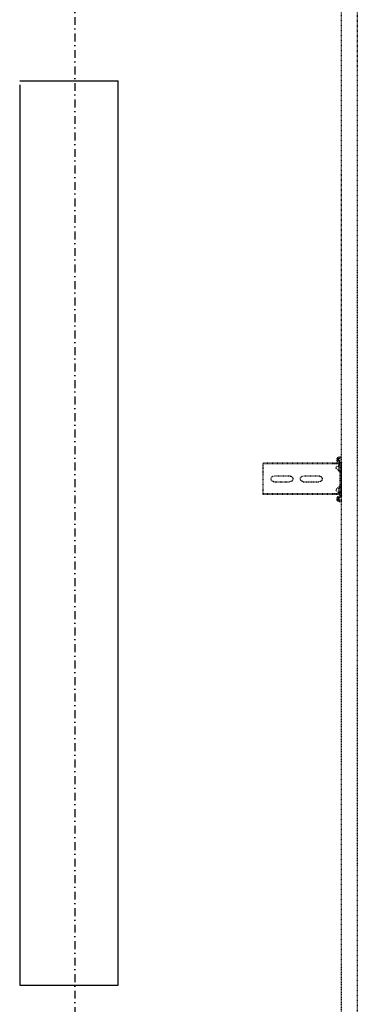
# Model space of a CAD drawing. Header units: centimetres. Extents: x 42630 to 130002, y 15 to 29179.
# Tile 55 of 159: x 50064 to 50118, y 5514 to 5672. Entities that reach past the tile are written whole.
import ezdxf

# ---------------------------------------------------------------- set-up
doc = ezdxf.new("R2010")
doc.units = ezdxf.units.CM
doc.header["$LTSCALE"] = 0.01
doc.linetypes.add('DASHDOT2', pattern=[12.7, 6.35, -3.175, 0, -3.175])
doc.linetypes.add('DASHED2', pattern=[9.525, 6.35, -3.175])
doc.layers.get('0').update_dxf_attribs({"color": 253})
doc.layers.add('A-Grid', color=253, linetype='DASHDOT2')
doc.layers.add('CKDRZWI_', color=253, linetype='Continuous')
doc.layers.add('Elospr', color=32, linetype='Continuous', lineweight=30)

# ---------------------------------------------------------------- blocks, each defined once
blk = doc.blocks.new('A$7E8814A102C37C')
at = {"layer": 'A-Grid', "ltscale": 20}
blk.add_lwpolyline([(500, -130), (500, -1964.5)], dxfattribs=at)
blk = doc.blocks.new('A$7E8814B27261F1')
at = {"color": 7, "linetype": 'DASHED2', "ltscale": 10}
for p, q in [((1819.4, 4575), (1818.3, 4575)), ((1818.3, 4463.5), (1818.3, 4575)), ((1819.4, 4463.5), (1819.4, 4575)), ((1824.5, 4575), (1819.4, 4575)), ((1826.2, 4575), (1824.5, 4575)), ((1831.8, 4575), (1826.2, 4575)), ((1833.7, 4575), (1831.8, 4575)), ((1852.7, 4575), (1833.7, 4575)), ((1854.6, 4575), (1852.7, 4575)), ((1860.2, 4575), (1854.6, 4575)), ((1861.9, 4575), (1860.2, 4575)), ((1867, 4575), (1861.9, 4575)), ((1868.2, 4575), (1867, 4575)), ((1867, 4463.5), (1867, 4575)), ((1868.2, 4463.5), (1868.2, 4575)), ((1838.7, 4532), (1838.7, 4558)), ((1847.7, 4558), (1847.7, 4532)), ((1838.7, 4485), (1838.7, 4511)), ((1847.7, 4511), (1847.7, 4485)), ((1818.3, 4453.4), (1818.3, 4463.5)), ((1819.4, 4452.5), (1819.4, 4463.5)), ((1824.5, 4458.3), (1819.4, 4452.5)), ((1831.8, 4452.8), (1826.2, 4458.4)), ((1860.2, 4458.4), (1854.6, 4452.8)), ((1867, 4452.5), (1861.9, 4458.3)), ((1867, 4452.5), (1867, 4463.5)), ((1868.2, 4453.4), (1868.2, 4463.5)), ((4186.6, 4450), (711.3, 4450)), ((1808.2, 4453.9), (1807.8, 4450.5)), ((1809.8, 4450.3), (1807.8, 4450.5)), ((1810.2, 4453.6), (1809.8, 4450.3)), ((1810.5, 4450.3), (1809.8, 4450.3)), ((1810.9, 4453.6), (1810.5, 4450.3)), ((1813.4, 4456.5), (1811.2, 4456.5)), ((1813.4, 4454.5), (1811.2, 4454.5)), ((1814.1, 4456.5), (1813.4, 4456.5)), ((1814.5, 4452.6), (1814.4, 4453.6)), ((1816.5, 4452.9), (1816.4, 4453.9)), ((1817.2, 4452.9), (1817.1, 4453.9)), ((1833.7, 4452), (1817.5, 4452)), ((1869.7, 4450), (1817.5, 4450)), ((1819.4, 4452.5), (1818.3, 4453.4)), ((1829.9, 4454), (1821.9, 4454)), ((1821.9, 4454), (1821.9, 4452)), ((1830.4, 4454), (1829.9, 4454)), ((1829.9, 4452), (1829.9, 4454)), ((1830.4, 4452), (1830.4, 4454)), ((1836.1, 4452), (1833.7, 4452)), ((1850.4, 4452), (1836.1, 4452)), ((1852.7, 4452), (1850.4, 4452)), ((1869.7, 4452), (1852.7, 4452)), ((1865.4, 4454), (1857.4, 4454)), ((1857.4, 4454), (1857.4, 4452)), ((1865.7, 4454), (1865.4, 4454)), ((1865.4, 4452), (1865.4, 4454)), ((1865.9, 4452), (1865.9, 4453.8)), ((1868.2, 4453.4), (1867, 4452.5)), ((1870.4, 4450), (1869.7, 4450)), ((1870.8, 4453.9), (1870.7, 4452.9)), ((1872.8, 4453.6), (1872.7, 4452.6)), ((1873.5, 4453.6), (1873.4, 4452.6)), ((1876, 4456.5), (1873.8, 4456.5)), ((1876, 4454.5), (1873.8, 4454.5)), ((1876.7, 4456.5), (1876, 4456.5)), ((1877.4, 4450.3), (1877, 4453.6)), ((1877.4, 4450.3), (1879.4, 4450.5)), ((1878.1, 4450.3), (1877.4, 4450.3)), ((1878.1, 4450.3), (1880.1, 4450.5)), ((1879.4, 4450.5), (1879, 4453.9)), ((1880.1, 4450.5), (1879.4, 4450.5)), ((1880.1, 4450.5), (1879.7, 4453.9)), ((711.3, 4424.5), (4186.6, 4424.5))]:
    blk.add_line(p, q, dxfattribs=at)
for centre, radius, start, end in [((1843.2, 4558), 4.5, 0, 180), ((1843.2, 4532), 4.5, 180, 0), ((1843.2, 4511), 4.5, 0, 180), ((1843.2, 4485), 4.5, 180, 0), ((1825.4, 4457.5), 1.2, 45, 139), ((1861, 4457.5), 1.2, 41, 135), ((1833.7, 4454.7), 2.7, 225, 270), ((1852.7, 4454.7), 2.7, 270, 315)]:
    blk.add_arc(centre, radius, start, end, dxfattribs=at)
for centre, major_axis, start_param, end_param in [((1811.2, 4453.5), (0, 3), 0, 1.448623), ((1811.2, 4453.5), (0, 1), 0, 1.448623), ((1811.9, 4453.5), (0, 1), 0, 1.448623), ((1813.4, 4453.5), (0, -3), 1.692969, 3.141593), ((1813.4, 4453.5), (0, -1), 1.692969, 3.141593), ((1814.1, 4453.5), (0, -3), 1.692969, 3.141593), ((1817.5, 4453), (0, -3), 4.834562, 6.283185), ((1817.5, 4453), (0, -1), 4.834562, 6.283185), ((1818.2, 4453), (0, -1), 4.834562, 6.283185), ((1869.7, 4453), (0, 1), 3.141593, 4.590216), ((1869.7, 4453), (0, 3), 3.141593, 4.590216), ((1870.4, 4453), (0, 3), 3.141593, 4.590216), ((1873.8, 4453.5), (0, 3), 0, 1.448623), ((1873.8, 4453.5), (0, 1), 0, 1.448623), ((1874.5, 4453.5), (0, 1), 0, 1.448623), ((1876, 4453.5), (0, -3), 1.692969, 3.141593), ((1876, 4453.5), (0, -1), 1.692969, 3.141593), ((1876.7, 4453.5), (0, -3), 1.692969, 3.141593)]:
    blk.add_ellipse(centre, major_axis=major_axis, ratio=0.999962, start_param=start_param, end_param=end_param, dxfattribs=at)

msp = doc.modelspace()

# ---------------------------------------------------------------- linework, layer by layer
at = {"layer": 'Elospr'}
for p, q in [((50063.99, 5661.965, 425.286), (50079.717, 5661.965, 425.286)), ((50063.99, 5661.314, 425.286), (50063.99, 5517.314, 425.286)), ((50079.717, 5517.314, 425.286), (50079.717, 5661.965, 425.286)), ((50063.99, 5517.314, 425.286), (50079.717, 5517.314, 425.286))]:
    msp.add_line(p, q, dxfattribs=at)

# ---------------------------------------------------------------- block references
at = {"layer": 'A-Grid', "lineweight": -3}
msp.add_blockref('A$7E8814A102C37C', (49572.82, 6187.604), dxfattribs=at)
at = {"layer": 'CKDRZWI_', "xscale": -0.1, "yscale": 0.1, "zscale": 0.1, "rotation": 90}
msp.add_blockref('A$7E8814B27261F1', (50560.429, 5782.604), dxfattribs=at)

doc.saveas('drawing.dxf')
